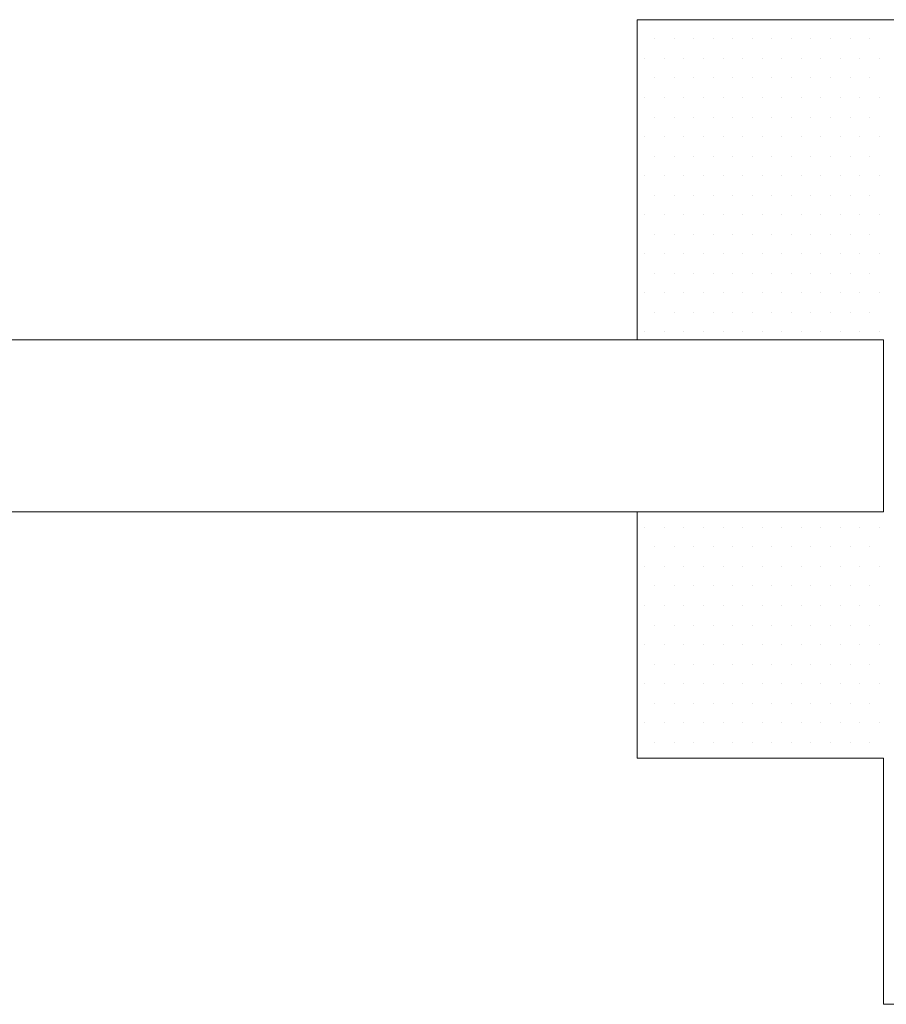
# Model space of a CAD drawing. Header units: metres. Extents: x 7168 to 12828, y 1523 to 3619.
# Tile 107 of 132: x 12254.42 to 12256.18, y 2137.66 to 2139.66. Entities that reach past the tile are written whole.
import ezdxf

# ---------------------------------------------------------------- set-up
doc = ezdxf.new("R2010")
doc.units = ezdxf.units.M
doc.layers.add('CIENKIE', color=4, linetype='Continuous')
doc.layers.add('GRUBE', color=7, linetype='Continuous')

msp = doc.modelspace()

# ---------------------------------------------------------------- linework, layer by layer
at = {"layer": 'CIENKIE', "color": 7, "lineweight": 0}
for p, q in [((12255.6708, 2139.624, -8835.8671), (12255.6708, 2139.624, -8835.8671)), ((12255.7061, 2139.624, -8835.8671), (12255.7061, 2139.624, -8835.8671)), ((12255.7458, 2139.624, -8835.8671), (12255.7458, 2139.624, -8835.8671)), ((12255.7855, 2139.624, -8835.8671), (12255.7855, 2139.624, -8835.8671)), ((12255.8252, 2139.624, -8835.8671), (12255.8252, 2139.624, -8835.8671)), ((12255.8649, 2139.624, -8835.8671), (12255.8649, 2139.624, -8835.8671)), ((12255.9046, 2139.624, -8835.8671), (12255.9046, 2139.624, -8835.8671)), ((12255.9442, 2139.624, -8835.8671), (12255.9442, 2139.624, -8835.8671)), ((12255.9839, 2139.624, -8835.8671), (12255.9839, 2139.624, -8835.8671)), ((12256.0236, 2139.624, -8835.8671), (12256.0236, 2139.624, -8835.8671)), ((12256.0633, 2139.624, -8835.8671), (12256.0633, 2139.624, -8835.8671)), ((12256.103, 2139.624, -8835.8671), (12256.103, 2139.624, -8835.8671)), ((12256.1427, 2139.624, -8835.8671), (12256.1427, 2139.624, -8835.8671)), ((12255.6708, 2139.5843, -8835.8671), (12255.6708, 2139.5843, -8835.8671)), ((12255.6863, 2139.5843, -8835.8671), (12255.6863, 2139.5843, -8835.8671)), ((12255.726, 2139.5843, -8835.8671), (12255.726, 2139.5843, -8835.8671)), ((12255.7656, 2139.5843, -8835.8671), (12255.7656, 2139.5843, -8835.8671)), ((12255.8053, 2139.5843, -8835.8671), (12255.8053, 2139.5843, -8835.8671)), ((12255.845, 2139.5843, -8835.8671), (12255.845, 2139.5843, -8835.8671)), ((12255.8847, 2139.5843, -8835.8671), (12255.8847, 2139.5843, -8835.8671)), ((12255.9244, 2139.5843, -8835.8671), (12255.9244, 2139.5843, -8835.8671)), ((12255.9641, 2139.5843, -8835.8671), (12255.9641, 2139.5843, -8835.8671)), ((12256.0038, 2139.5843, -8835.8671), (12256.0038, 2139.5843, -8835.8671)), ((12256.0435, 2139.5843, -8835.8671), (12256.0435, 2139.5843, -8835.8671)), ((12256.0831, 2139.5843, -8835.8671), (12256.0831, 2139.5843, -8835.8671)), ((12256.1228, 2139.5843, -8835.8671), (12256.1228, 2139.5843, -8835.8671)), ((12256.1625, 2139.5843, -8835.8671), (12256.1625, 2139.5843, -8835.8671)), ((12255.6708, 2139.5446, -8835.8671), (12255.6708, 2139.5446, -8835.8671)), ((12255.7061, 2139.5446, -8835.8671), (12255.7061, 2139.5446, -8835.8671)), ((12255.7458, 2139.5446, -8835.8671), (12255.7458, 2139.5446, -8835.8671)), ((12255.7855, 2139.5446, -8835.8671), (12255.7855, 2139.5446, -8835.8671)), ((12255.8252, 2139.5446, -8835.8671), (12255.8252, 2139.5446, -8835.8671)), ((12255.8649, 2139.5446, -8835.8671), (12255.8649, 2139.5446, -8835.8671)), ((12255.9046, 2139.5446, -8835.8671), (12255.9046, 2139.5446, -8835.8671)), ((12255.9442, 2139.5446, -8835.8671), (12255.9442, 2139.5446, -8835.8671)), ((12255.9839, 2139.5446, -8835.8671), (12255.9839, 2139.5446, -8835.8671)), ((12256.0236, 2139.5446, -8835.8671), (12256.0236, 2139.5446, -8835.8671)), ((12256.0633, 2139.5446, -8835.8671), (12256.0633, 2139.5446, -8835.8671)), ((12256.103, 2139.5446, -8835.8671), (12256.103, 2139.5446, -8835.8671)), ((12256.1427, 2139.5446, -8835.8671), (12256.1427, 2139.5446, -8835.8671)), ((12255.6708, 2139.5049, -8835.8671), (12255.6708, 2139.5049, -8835.8671)), ((12255.6863, 2139.5049, -8835.8671), (12255.6863, 2139.5049, -8835.8671)), ((12255.726, 2139.5049, -8835.8671), (12255.726, 2139.5049, -8835.8671)), ((12255.7656, 2139.5049, -8835.8671), (12255.7656, 2139.5049, -8835.8671)), ((12255.8053, 2139.5049, -8835.8671), (12255.8053, 2139.5049, -8835.8671)), ((12255.845, 2139.5049, -8835.8671), (12255.845, 2139.5049, -8835.8671)), ((12255.8847, 2139.5049, -8835.8671), (12255.8847, 2139.5049, -8835.8671)), ((12255.9244, 2139.5049, -8835.8671), (12255.9244, 2139.5049, -8835.8671)), ((12255.9641, 2139.5049, -8835.8671), (12255.9641, 2139.5049, -8835.8671)), ((12256.0038, 2139.5049, -8835.8671), (12256.0038, 2139.5049, -8835.8671)), ((12256.0435, 2139.5049, -8835.8671), (12256.0435, 2139.5049, -8835.8671)), ((12256.0831, 2139.5049, -8835.8671), (12256.0831, 2139.5049, -8835.8671)), ((12256.1228, 2139.5049, -8835.8671), (12256.1228, 2139.5049, -8835.8671)), ((12256.1625, 2139.5049, -8835.8671), (12256.1625, 2139.5049, -8835.8671)), ((12255.6708, 2139.4652, -8835.8671), (12255.6708, 2139.4652, -8835.8671)), ((12255.7061, 2139.4652, -8835.8671), (12255.7061, 2139.4652, -8835.8671)), ((12255.7458, 2139.4652, -8835.8671), (12255.7458, 2139.4652, -8835.8671)), ((12255.7855, 2139.4652, -8835.8671), (12255.7855, 2139.4652, -8835.8671)), ((12255.8252, 2139.4652, -8835.8671), (12255.8252, 2139.4652, -8835.8671)), ((12255.8649, 2139.4652, -8835.8671), (12255.8649, 2139.4652, -8835.8671)), ((12255.9046, 2139.4652, -8835.8671), (12255.9046, 2139.4652, -8835.8671)), ((12255.9442, 2139.4652, -8835.8671), (12255.9442, 2139.4652, -8835.8671)), ((12255.9839, 2139.4652, -8835.8671), (12255.9839, 2139.4652, -8835.8671)), ((12256.0236, 2139.4652, -8835.8671), (12256.0236, 2139.4652, -8835.8671)), ((12256.0633, 2139.4652, -8835.8671), (12256.0633, 2139.4652, -8835.8671)), ((12256.103, 2139.4652, -8835.8671), (12256.103, 2139.4652, -8835.8671)), ((12256.1427, 2139.4652, -8835.8671), (12256.1427, 2139.4652, -8835.8671)), ((12255.6708, 2139.4255, -8835.8671), (12255.6708, 2139.4255, -8835.8671)), ((12255.6863, 2139.4255, -8835.8671), (12255.6863, 2139.4255, -8835.8671)), ((12255.726, 2139.4255, -8835.8671), (12255.726, 2139.4255, -8835.8671)), ((12255.7656, 2139.4255, -8835.8671), (12255.7656, 2139.4255, -8835.8671)), ((12255.8053, 2139.4255, -8835.8671), (12255.8053, 2139.4255, -8835.8671)), ((12255.845, 2139.4255, -8835.8671), (12255.845, 2139.4255, -8835.8671)), ((12255.8847, 2139.4255, -8835.8671), (12255.8847, 2139.4255, -8835.8671)), ((12255.9244, 2139.4255, -8835.8671), (12255.9244, 2139.4255, -8835.8671)), ((12255.9641, 2139.4255, -8835.8671), (12255.9641, 2139.4255, -8835.8671)), ((12256.0038, 2139.4255, -8835.8671), (12256.0038, 2139.4255, -8835.8671)), ((12256.0435, 2139.4255, -8835.8671), (12256.0435, 2139.4255, -8835.8671)), ((12256.0831, 2139.4255, -8835.8671), (12256.0831, 2139.4255, -8835.8671)), ((12256.1228, 2139.4255, -8835.8671), (12256.1228, 2139.4255, -8835.8671)), ((12256.1625, 2139.4255, -8835.8671), (12256.1625, 2139.4255, -8835.8671)), ((12255.6708, 2139.3858, -8835.8671), (12255.6708, 2139.3858, -8835.8671)), ((12255.7061, 2139.3858, -8835.8671), (12255.7061, 2139.3858, -8835.8671)), ((12255.7458, 2139.3858, -8835.8671), (12255.7458, 2139.3858, -8835.8671)), ((12255.7855, 2139.3858, -8835.8671), (12255.7855, 2139.3858, -8835.8671)), ((12255.8252, 2139.3858, -8835.8671), (12255.8252, 2139.3858, -8835.8671)), ((12255.8649, 2139.3858, -8835.8671), (12255.8649, 2139.3858, -8835.8671)), ((12255.9046, 2139.3858, -8835.8671), (12255.9046, 2139.3858, -8835.8671)), ((12255.9442, 2139.3858, -8835.8671), (12255.9442, 2139.3858, -8835.8671)), ((12255.9839, 2139.3858, -8835.8671), (12255.9839, 2139.3858, -8835.8671)), ((12256.0236, 2139.3858, -8835.8671), (12256.0236, 2139.3858, -8835.8671)), ((12256.0633, 2139.3858, -8835.8671), (12256.0633, 2139.3858, -8835.8671)), ((12256.103, 2139.3858, -8835.8671), (12256.103, 2139.3858, -8835.8671)), ((12256.1427, 2139.3858, -8835.8671), (12256.1427, 2139.3858, -8835.8671)), ((12255.6708, 2139.3461, -8835.8671), (12255.6708, 2139.3461, -8835.8671)), ((12255.6863, 2139.3461, -8835.8671), (12255.6863, 2139.3461, -8835.8671)), ((12255.726, 2139.3461, -8835.8671), (12255.726, 2139.3461, -8835.8671)), ((12255.7656, 2139.3461, -8835.8671), (12255.7656, 2139.3461, -8835.8671)), ((12255.8053, 2139.3461, -8835.8671), (12255.8053, 2139.3461, -8835.8671)), ((12255.845, 2139.3461, -8835.8671), (12255.845, 2139.3461, -8835.8671)), ((12255.8847, 2139.3461, -8835.8671), (12255.8847, 2139.3461, -8835.8671)), ((12255.9244, 2139.3461, -8835.8671), (12255.9244, 2139.3461, -8835.8671)), ((12255.9641, 2139.3461, -8835.8671), (12255.9641, 2139.3461, -8835.8671)), ((12256.0038, 2139.3461, -8835.8671), (12256.0038, 2139.3461, -8835.8671)), ((12256.0435, 2139.3461, -8835.8671), (12256.0435, 2139.3461, -8835.8671)), ((12256.0831, 2139.3461, -8835.8671), (12256.0831, 2139.3461, -8835.8671)), ((12256.1228, 2139.3461, -8835.8671), (12256.1228, 2139.3461, -8835.8671)), ((12256.1625, 2139.3461, -8835.8671), (12256.1625, 2139.3461, -8835.8671)), ((12255.6708, 2139.3065, -8835.8671), (12255.6708, 2139.3065, -8835.8671)), ((12255.7061, 2139.3065, -8835.8671), (12255.7061, 2139.3065, -8835.8671)), ((12255.7458, 2139.3065, -8835.8671), (12255.7458, 2139.3065, -8835.8671)), ((12255.7855, 2139.3065, -8835.8671), (12255.7855, 2139.3065, -8835.8671)), ((12255.8252, 2139.3065, -8835.8671), (12255.8252, 2139.3065, -8835.8671)), ((12255.8649, 2139.3065, -8835.8671), (12255.8649, 2139.3065, -8835.8671)), ((12255.9046, 2139.3065, -8835.8671), (12255.9046, 2139.3065, -8835.8671)), ((12255.9442, 2139.3065, -8835.8671), (12255.9442, 2139.3065, -8835.8671)), ((12255.9839, 2139.3065, -8835.8671), (12255.9839, 2139.3065, -8835.8671)), ((12256.0236, 2139.3065, -8835.8671), (12256.0236, 2139.3065, -8835.8671)), ((12256.0633, 2139.3065, -8835.8671), (12256.0633, 2139.3065, -8835.8671)), ((12256.103, 2139.3065, -8835.8671), (12256.103, 2139.3065, -8835.8671)), ((12256.1427, 2139.3065, -8835.8671), (12256.1427, 2139.3065, -8835.8671)), ((12255.6708, 2139.2668, -8835.8671), (12255.6708, 2139.2668, -8835.8671)), ((12255.6863, 2139.2668, -8835.8671), (12255.6863, 2139.2668, -8835.8671)), ((12255.726, 2139.2668, -8835.8671), (12255.726, 2139.2668, -8835.8671)), ((12255.7656, 2139.2668, -8835.8671), (12255.7656, 2139.2668, -8835.8671)), ((12255.8053, 2139.2668, -8835.8671), (12255.8053, 2139.2668, -8835.8671)), ((12255.845, 2139.2668, -8835.8671), (12255.845, 2139.2668, -8835.8671)), ((12255.8847, 2139.2668, -8835.8671), (12255.8847, 2139.2668, -8835.8671)), ((12255.9244, 2139.2668, -8835.8671), (12255.9244, 2139.2668, -8835.8671)), ((12255.9641, 2139.2668, -8835.8671), (12255.9641, 2139.2668, -8835.8671)), ((12256.0038, 2139.2668, -8835.8671), (12256.0038, 2139.2668, -8835.8671)), ((12256.0435, 2139.2668, -8835.8671), (12256.0435, 2139.2668, -8835.8671)), ((12256.0831, 2139.2668, -8835.8671), (12256.0831, 2139.2668, -8835.8671)), ((12256.1228, 2139.2668, -8835.8671), (12256.1228, 2139.2668, -8835.8671)), ((12256.1625, 2139.2668, -8835.8671), (12256.1625, 2139.2668, -8835.8671)), ((12255.6708, 2139.2271, -8835.8671), (12255.6708, 2139.2271, -8835.8671)), ((12255.7061, 2139.2271, -8835.8671), (12255.7061, 2139.2271, -8835.8671)), ((12255.7458, 2139.2271, -8835.8671), (12255.7458, 2139.2271, -8835.8671)), ((12255.7855, 2139.2271, -8835.8671), (12255.7855, 2139.2271, -8835.8671)), ((12255.8252, 2139.2271, -8835.8671), (12255.8252, 2139.2271, -8835.8671)), ((12255.8649, 2139.2271, -8835.8671), (12255.8649, 2139.2271, -8835.8671)), ((12255.9046, 2139.2271, -8835.8671), (12255.9046, 2139.2271, -8835.8671)), ((12255.9442, 2139.2271, -8835.8671), (12255.9442, 2139.2271, -8835.8671)), ((12255.9839, 2139.2271, -8835.8671), (12255.9839, 2139.2271, -8835.8671)), ((12256.0236, 2139.2271, -8835.8671), (12256.0236, 2139.2271, -8835.8671)), ((12256.0633, 2139.2271, -8835.8671), (12256.0633, 2139.2271, -8835.8671)), ((12256.103, 2139.2271, -8835.8671), (12256.103, 2139.2271, -8835.8671)), ((12256.1427, 2139.2271, -8835.8671), (12256.1427, 2139.2271, -8835.8671)), ((12255.6708, 2139.1874, -8835.8671), (12255.6708, 2139.1874, -8835.8671)), ((12255.6863, 2139.1874, -8835.8671), (12255.6863, 2139.1874, -8835.8671)), ((12255.726, 2139.1874, -8835.8671), (12255.726, 2139.1874, -8835.8671)), ((12255.7656, 2139.1874, -8835.8671), (12255.7656, 2139.1874, -8835.8671)), ((12255.8053, 2139.1874, -8835.8671), (12255.8053, 2139.1874, -8835.8671)), ((12255.845, 2139.1874, -8835.8671), (12255.845, 2139.1874, -8835.8671)), ((12255.8847, 2139.1874, -8835.8671), (12255.8847, 2139.1874, -8835.8671)), ((12255.9244, 2139.1874, -8835.8671), (12255.9244, 2139.1874, -8835.8671)), ((12255.9641, 2139.1874, -8835.8671), (12255.9641, 2139.1874, -8835.8671)), ((12256.0038, 2139.1874, -8835.8671), (12256.0038, 2139.1874, -8835.8671)), ((12256.0435, 2139.1874, -8835.8671), (12256.0435, 2139.1874, -8835.8671)), ((12256.0831, 2139.1874, -8835.8671), (12256.0831, 2139.1874, -8835.8671)), ((12256.1228, 2139.1874, -8835.8671), (12256.1228, 2139.1874, -8835.8671)), ((12256.1625, 2139.1874, -8835.8671), (12256.1625, 2139.1874, -8835.8671)), ((12255.6708, 2139.1477, -8835.8671), (12255.6708, 2139.1477, -8835.8671)), ((12255.7061, 2139.1477, -8835.8671), (12255.7061, 2139.1477, -8835.8671)), ((12255.7458, 2139.1477, -8835.8671), (12255.7458, 2139.1477, -8835.8671)), ((12255.7855, 2139.1477, -8835.8671), (12255.7855, 2139.1477, -8835.8671)), ((12255.8252, 2139.1477, -8835.8671), (12255.8252, 2139.1477, -8835.8671)), ((12255.8649, 2139.1477, -8835.8671), (12255.8649, 2139.1477, -8835.8671)), ((12255.9046, 2139.1477, -8835.8671), (12255.9046, 2139.1477, -8835.8671)), ((12255.9442, 2139.1477, -8835.8671), (12255.9442, 2139.1477, -8835.8671)), ((12255.9839, 2139.1477, -8835.8671), (12255.9839, 2139.1477, -8835.8671)), ((12256.0236, 2139.1477, -8835.8671), (12256.0236, 2139.1477, -8835.8671)), ((12256.0633, 2139.1477, -8835.8671), (12256.0633, 2139.1477, -8835.8671)), ((12256.103, 2139.1477, -8835.8671), (12256.103, 2139.1477, -8835.8671)), ((12256.1427, 2139.1477, -8835.8671), (12256.1427, 2139.1477, -8835.8671)), ((12255.6708, 2139.108, -8835.8671), (12255.6708, 2139.108, -8835.8671)), ((12255.6863, 2139.108, -8835.8671), (12255.6863, 2139.108, -8835.8671)), ((12255.726, 2139.108, -8835.8671), (12255.726, 2139.108, -8835.8671)), ((12255.7656, 2139.108, -8835.8671), (12255.7656, 2139.108, -8835.8671)), ((12255.8053, 2139.108, -8835.8671), (12255.8053, 2139.108, -8835.8671)), ((12255.845, 2139.108, -8835.8671), (12255.845, 2139.108, -8835.8671)), ((12255.8847, 2139.108, -8835.8671), (12255.8847, 2139.108, -8835.8671)), ((12255.9244, 2139.108, -8835.8671), (12255.9244, 2139.108, -8835.8671)), ((12255.9641, 2139.108, -8835.8671), (12255.9641, 2139.108, -8835.8671)), ((12256.0038, 2139.108, -8835.8671), (12256.0038, 2139.108, -8835.8671)), ((12256.0435, 2139.108, -8835.8671), (12256.0435, 2139.108, -8835.8671)), ((12256.0831, 2139.108, -8835.8671), (12256.0831, 2139.108, -8835.8671)), ((12256.1228, 2139.108, -8835.8671), (12256.1228, 2139.108, -8835.8671)), ((12256.1625, 2139.108, -8835.8671), (12256.1625, 2139.108, -8835.8671)), ((12255.6708, 2139.0683, -8835.8671), (12255.6708, 2139.0683, -8835.8671)), ((12255.7061, 2139.0683, -8835.8671), (12255.7061, 2139.0683, -8835.8671)), ((12255.7458, 2139.0683, -8835.8671), (12255.7458, 2139.0683, -8835.8671)), ((12255.7855, 2139.0683, -8835.8671), (12255.7855, 2139.0683, -8835.8671)), ((12255.8252, 2139.0683, -8835.8671), (12255.8252, 2139.0683, -8835.8671)), ((12255.8649, 2139.0683, -8835.8671), (12255.8649, 2139.0683, -8835.8671)), ((12255.9046, 2139.0683, -8835.8671), (12255.9046, 2139.0683, -8835.8671)), ((12255.9442, 2139.0683, -8835.8671), (12255.9442, 2139.0683, -8835.8671)), ((12255.9839, 2139.0683, -8835.8671), (12255.9839, 2139.0683, -8835.8671)), ((12256.0236, 2139.0683, -8835.8671), (12256.0236, 2139.0683, -8835.8671)), ((12256.0633, 2139.0683, -8835.8671), (12256.0633, 2139.0683, -8835.8671)), ((12256.103, 2139.0683, -8835.8671), (12256.103, 2139.0683, -8835.8671)), ((12256.1427, 2139.0683, -8835.8671), (12256.1427, 2139.0683, -8835.8671)), ((12255.6708, 2139.0286, -8835.8671), (12255.6708, 2139.0286, -8835.8671)), ((12255.6863, 2139.0286, -8835.8671), (12255.6863, 2139.0286, -8835.8671)), ((12255.726, 2139.0286, -8835.8671), (12255.726, 2139.0286, -8835.8671)), ((12255.7656, 2139.0286, -8835.8671), (12255.7656, 2139.0286, -8835.8671)), ((12255.8053, 2139.0286, -8835.8671), (12255.8053, 2139.0286, -8835.8671)), ((12255.845, 2139.0286, -8835.8671), (12255.845, 2139.0286, -8835.8671)), ((12255.8847, 2139.0286, -8835.8671), (12255.8847, 2139.0286, -8835.8671)), ((12255.9244, 2139.0286, -8835.8671), (12255.9244, 2139.0286, -8835.8671)), ((12255.9641, 2139.0286, -8835.8671), (12255.9641, 2139.0286, -8835.8671)), ((12256.0038, 2139.0286, -8835.8671), (12256.0038, 2139.0286, -8835.8671)), ((12256.0435, 2139.0286, -8835.8671), (12256.0435, 2139.0286, -8835.8671)), ((12256.0831, 2139.0286, -8835.8671), (12256.0831, 2139.0286, -8835.8671)), ((12256.1228, 2139.0286, -8835.8671), (12256.1228, 2139.0286, -8835.8671)), ((12256.1625, 2139.0286, -8835.8671), (12256.1625, 2139.0286, -8835.8671)), ((12252.0208, 2139.013, -8835.8671), (12256.1708, 2139.013, -8835.8671)), ((12256.1708, 2138.989, -8835.8671), (12256.1708, 2138.989, -8835.8671)), ((12256.1708, 2138.9493, -8835.8671), (12256.1708, 2138.9493, -8835.8671)), ((12256.1708, 2138.9096, -8835.8671), (12256.1708, 2138.9096, -8835.8671)), ((12256.1708, 2138.8699, -8835.8671), (12256.1708, 2138.8699, -8835.8671)), ((12256.1708, 2138.8302, -8835.8671), (12256.1708, 2138.8302, -8835.8671)), ((12256.1708, 2138.7905, -8835.8671), (12256.1708, 2138.7905, -8835.8671)), ((12256.1708, 2138.7508, -8835.8671), (12256.1708, 2138.7508, -8835.8671)), ((12256.1708, 2138.7111, -8835.8671), (12256.1708, 2138.7111, -8835.8671)), ((12256.1708, 2138.6715, -8835.8671), (12256.1708, 2138.6715, -8835.8671)), ((12255.6708, 2138.6318, -8835.8671), (12255.6708, 2138.6318, -8835.8671)), ((12255.6863, 2138.6318, -8835.8671), (12255.6863, 2138.6318, -8835.8671)), ((12255.726, 2138.6318, -8835.8671), (12255.726, 2138.6318, -8835.8671)), ((12255.7656, 2138.6318, -8835.8671), (12255.7656, 2138.6318, -8835.8671)), ((12255.8053, 2138.6318, -8835.8671), (12255.8053, 2138.6318, -8835.8671)), ((12255.845, 2138.6318, -8835.8671), (12255.845, 2138.6318, -8835.8671)), ((12255.8847, 2138.6318, -8835.8671), (12255.8847, 2138.6318, -8835.8671)), ((12255.9244, 2138.6318, -8835.8671), (12255.9244, 2138.6318, -8835.8671)), ((12255.9641, 2138.6318, -8835.8671), (12255.9641, 2138.6318, -8835.8671)), ((12256.0038, 2138.6318, -8835.8671), (12256.0038, 2138.6318, -8835.8671)), ((12256.0435, 2138.6318, -8835.8671), (12256.0435, 2138.6318, -8835.8671)), ((12256.0831, 2138.6318, -8835.8671), (12256.0831, 2138.6318, -8835.8671)), ((12256.1228, 2138.6318, -8835.8671), (12256.1228, 2138.6318, -8835.8671)), ((12256.1625, 2138.6318, -8835.8671), (12256.1625, 2138.6318, -8835.8671)), ((12255.6708, 2138.5921, -8835.8671), (12255.6708, 2138.5921, -8835.8671)), ((12255.7061, 2138.5921, -8835.8671), (12255.7061, 2138.5921, -8835.8671)), ((12255.7458, 2138.5921, -8835.8671), (12255.7458, 2138.5921, -8835.8671)), ((12255.7855, 2138.5921, -8835.8671), (12255.7855, 2138.5921, -8835.8671)), ((12255.8252, 2138.5921, -8835.8671), (12255.8252, 2138.5921, -8835.8671)), ((12255.8649, 2138.5921, -8835.8671), (12255.8649, 2138.5921, -8835.8671)), ((12255.9046, 2138.5921, -8835.8671), (12255.9046, 2138.5921, -8835.8671)), ((12255.9442, 2138.5921, -8835.8671), (12255.9442, 2138.5921, -8835.8671)), ((12255.9839, 2138.5921, -8835.8671), (12255.9839, 2138.5921, -8835.8671)), ((12256.0236, 2138.5921, -8835.8671), (12256.0236, 2138.5921, -8835.8671)), ((12256.0633, 2138.5921, -8835.8671), (12256.0633, 2138.5921, -8835.8671)), ((12256.103, 2138.5921, -8835.8671), (12256.103, 2138.5921, -8835.8671)), ((12256.1427, 2138.5921, -8835.8671), (12256.1427, 2138.5921, -8835.8671)), ((12255.6708, 2138.5524, -8835.8671), (12255.6708, 2138.5524, -8835.8671)), ((12255.6863, 2138.5524, -8835.8671), (12255.6863, 2138.5524, -8835.8671)), ((12255.726, 2138.5524, -8835.8671), (12255.726, 2138.5524, -8835.8671)), ((12255.7656, 2138.5524, -8835.8671), (12255.7656, 2138.5524, -8835.8671)), ((12255.8053, 2138.5524, -8835.8671), (12255.8053, 2138.5524, -8835.8671)), ((12255.845, 2138.5524, -8835.8671), (12255.845, 2138.5524, -8835.8671)), ((12255.8847, 2138.5524, -8835.8671), (12255.8847, 2138.5524, -8835.8671)), ((12255.9244, 2138.5524, -8835.8671), (12255.9244, 2138.5524, -8835.8671)), ((12255.9641, 2138.5524, -8835.8671), (12255.9641, 2138.5524, -8835.8671)), ((12256.0038, 2138.5524, -8835.8671), (12256.0038, 2138.5524, -8835.8671)), ((12256.0435, 2138.5524, -8835.8671), (12256.0435, 2138.5524, -8835.8671)), ((12256.0831, 2138.5524, -8835.8671), (12256.0831, 2138.5524, -8835.8671)), ((12256.1228, 2138.5524, -8835.8671), (12256.1228, 2138.5524, -8835.8671)), ((12256.1625, 2138.5524, -8835.8671), (12256.1625, 2138.5524, -8835.8671)), ((12255.6708, 2138.5127, -8835.8671), (12255.6708, 2138.5127, -8835.8671)), ((12255.7061, 2138.5127, -8835.8671), (12255.7061, 2138.5127, -8835.8671)), ((12255.7458, 2138.5127, -8835.8671), (12255.7458, 2138.5127, -8835.8671)), ((12255.7855, 2138.5127, -8835.8671), (12255.7855, 2138.5127, -8835.8671)), ((12255.8252, 2138.5127, -8835.8671), (12255.8252, 2138.5127, -8835.8671)), ((12255.8649, 2138.5127, -8835.8671), (12255.8649, 2138.5127, -8835.8671)), ((12255.9046, 2138.5127, -8835.8671), (12255.9046, 2138.5127, -8835.8671)), ((12255.9442, 2138.5127, -8835.8671), (12255.9442, 2138.5127, -8835.8671)), ((12255.9839, 2138.5127, -8835.8671), (12255.9839, 2138.5127, -8835.8671)), ((12256.0236, 2138.5127, -8835.8671), (12256.0236, 2138.5127, -8835.8671)), ((12256.0633, 2138.5127, -8835.8671), (12256.0633, 2138.5127, -8835.8671)), ((12256.103, 2138.5127, -8835.8671), (12256.103, 2138.5127, -8835.8671)), ((12256.1427, 2138.5127, -8835.8671), (12256.1427, 2138.5127, -8835.8671)), ((12255.6708, 2138.473, -8835.8671), (12255.6708, 2138.473, -8835.8671)), ((12255.6863, 2138.473, -8835.8671), (12255.6863, 2138.473, -8835.8671)), ((12255.726, 2138.473, -8835.8671), (12255.726, 2138.473, -8835.8671)), ((12255.7656, 2138.473, -8835.8671), (12255.7656, 2138.473, -8835.8671)), ((12255.8053, 2138.473, -8835.8671), (12255.8053, 2138.473, -8835.8671)), ((12255.845, 2138.473, -8835.8671), (12255.845, 2138.473, -8835.8671)), ((12255.8847, 2138.473, -8835.8671), (12255.8847, 2138.473, -8835.8671)), ((12255.9244, 2138.473, -8835.8671), (12255.9244, 2138.473, -8835.8671)), ((12255.9641, 2138.473, -8835.8671), (12255.9641, 2138.473, -8835.8671)), ((12256.0038, 2138.473, -8835.8671), (12256.0038, 2138.473, -8835.8671)), ((12256.0435, 2138.473, -8835.8671), (12256.0435, 2138.473, -8835.8671)), ((12256.0831, 2138.473, -8835.8671), (12256.0831, 2138.473, -8835.8671)), ((12256.1228, 2138.473, -8835.8671), (12256.1228, 2138.473, -8835.8671)), ((12256.1625, 2138.473, -8835.8671), (12256.1625, 2138.473, -8835.8671)), ((12255.6708, 2138.4333, -8835.8671), (12255.6708, 2138.4333, -8835.8671)), ((12255.7061, 2138.4333, -8835.8671), (12255.7061, 2138.4333, -8835.8671)), ((12255.7458, 2138.4333, -8835.8671), (12255.7458, 2138.4333, -8835.8671)), ((12255.7855, 2138.4333, -8835.8671), (12255.7855, 2138.4333, -8835.8671)), ((12255.8252, 2138.4333, -8835.8671), (12255.8252, 2138.4333, -8835.8671)), ((12255.8649, 2138.4333, -8835.8671), (12255.8649, 2138.4333, -8835.8671)), ((12255.9046, 2138.4333, -8835.8671), (12255.9046, 2138.4333, -8835.8671)), ((12255.9442, 2138.4333, -8835.8671), (12255.9442, 2138.4333, -8835.8671)), ((12255.9839, 2138.4333, -8835.8671), (12255.9839, 2138.4333, -8835.8671)), ((12256.0236, 2138.4333, -8835.8671), (12256.0236, 2138.4333, -8835.8671)), ((12256.0633, 2138.4333, -8835.8671), (12256.0633, 2138.4333, -8835.8671)), ((12256.103, 2138.4333, -8835.8671), (12256.103, 2138.4333, -8835.8671)), ((12256.1427, 2138.4333, -8835.8671), (12256.1427, 2138.4333, -8835.8671)), ((12255.6708, 2138.3936, -8835.8671), (12255.6708, 2138.3936, -8835.8671)), ((12255.6863, 2138.3936, -8835.8671), (12255.6863, 2138.3936, -8835.8671)), ((12255.726, 2138.3936, -8835.8671), (12255.726, 2138.3936, -8835.8671)), ((12255.7656, 2138.3936, -8835.8671), (12255.7656, 2138.3936, -8835.8671)), ((12255.8053, 2138.3936, -8835.8671), (12255.8053, 2138.3936, -8835.8671)), ((12255.845, 2138.3936, -8835.8671), (12255.845, 2138.3936, -8835.8671)), ((12255.8847, 2138.3936, -8835.8671), (12255.8847, 2138.3936, -8835.8671)), ((12255.9244, 2138.3936, -8835.8671), (12255.9244, 2138.3936, -8835.8671)), ((12255.9641, 2138.3936, -8835.8671), (12255.9641, 2138.3936, -8835.8671)), ((12256.0038, 2138.3936, -8835.8671), (12256.0038, 2138.3936, -8835.8671)), ((12256.0435, 2138.3936, -8835.8671), (12256.0435, 2138.3936, -8835.8671)), ((12256.0831, 2138.3936, -8835.8671), (12256.0831, 2138.3936, -8835.8671)), ((12256.1228, 2138.3936, -8835.8671), (12256.1228, 2138.3936, -8835.8671)), ((12256.1625, 2138.3936, -8835.8671), (12256.1625, 2138.3936, -8835.8671)), ((12255.6708, 2138.354, -8835.8671), (12255.6708, 2138.354, -8835.8671)), ((12255.7061, 2138.354, -8835.8671), (12255.7061, 2138.354, -8835.8671)), ((12255.7458, 2138.354, -8835.8671), (12255.7458, 2138.354, -8835.8671)), ((12255.7855, 2138.354, -8835.8671), (12255.7855, 2138.354, -8835.8671)), ((12255.8252, 2138.354, -8835.8671), (12255.8252, 2138.354, -8835.8671)), ((12255.8649, 2138.354, -8835.8671), (12255.8649, 2138.354, -8835.8671)), ((12255.9046, 2138.354, -8835.8671), (12255.9046, 2138.354, -8835.8671)), ((12255.9442, 2138.354, -8835.8671), (12255.9442, 2138.354, -8835.8671)), ((12255.9839, 2138.354, -8835.8671), (12255.9839, 2138.354, -8835.8671)), ((12256.0236, 2138.354, -8835.8671), (12256.0236, 2138.354, -8835.8671)), ((12256.0633, 2138.354, -8835.8671), (12256.0633, 2138.354, -8835.8671)), ((12256.103, 2138.354, -8835.8671), (12256.103, 2138.354, -8835.8671)), ((12256.1427, 2138.354, -8835.8671), (12256.1427, 2138.354, -8835.8671)), ((12255.6708, 2138.3143, -8835.8671), (12255.6708, 2138.3143, -8835.8671)), ((12255.6863, 2138.3143, -8835.8671), (12255.6863, 2138.3143, -8835.8671)), ((12255.726, 2138.3143, -8835.8671), (12255.726, 2138.3143, -8835.8671)), ((12255.7656, 2138.3143, -8835.8671), (12255.7656, 2138.3143, -8835.8671)), ((12255.8053, 2138.3143, -8835.8671), (12255.8053, 2138.3143, -8835.8671)), ((12255.845, 2138.3143, -8835.8671), (12255.845, 2138.3143, -8835.8671)), ((12255.8847, 2138.3143, -8835.8671), (12255.8847, 2138.3143, -8835.8671)), ((12255.9244, 2138.3143, -8835.8671), (12255.9244, 2138.3143, -8835.8671)), ((12255.9641, 2138.3143, -8835.8671), (12255.9641, 2138.3143, -8835.8671)), ((12256.0038, 2138.3143, -8835.8671), (12256.0038, 2138.3143, -8835.8671)), ((12256.0435, 2138.3143, -8835.8671), (12256.0435, 2138.3143, -8835.8671)), ((12256.0831, 2138.3143, -8835.8671), (12256.0831, 2138.3143, -8835.8671)), ((12256.1228, 2138.3143, -8835.8671), (12256.1228, 2138.3143, -8835.8671)), ((12256.1625, 2138.3143, -8835.8671), (12256.1625, 2138.3143, -8835.8671)), ((12255.6708, 2138.2746, -8835.8671), (12255.6708, 2138.2746, -8835.8671)), ((12255.7061, 2138.2746, -8835.8671), (12255.7061, 2138.2746, -8835.8671)), ((12255.7458, 2138.2746, -8835.8671), (12255.7458, 2138.2746, -8835.8671)), ((12255.7855, 2138.2746, -8835.8671), (12255.7855, 2138.2746, -8835.8671)), ((12255.8252, 2138.2746, -8835.8671), (12255.8252, 2138.2746, -8835.8671)), ((12255.8649, 2138.2746, -8835.8671), (12255.8649, 2138.2746, -8835.8671)), ((12255.9046, 2138.2746, -8835.8671), (12255.9046, 2138.2746, -8835.8671)), ((12255.9442, 2138.2746, -8835.8671), (12255.9442, 2138.2746, -8835.8671)), ((12255.9839, 2138.2746, -8835.8671), (12255.9839, 2138.2746, -8835.8671)), ((12256.0236, 2138.2746, -8835.8671), (12256.0236, 2138.2746, -8835.8671)), ((12256.0633, 2138.2746, -8835.8671), (12256.0633, 2138.2746, -8835.8671)), ((12256.103, 2138.2746, -8835.8671), (12256.103, 2138.2746, -8835.8671)), ((12256.1427, 2138.2746, -8835.8671), (12256.1427, 2138.2746, -8835.8671)), ((12255.6708, 2138.2349, -8835.8671), (12255.6708, 2138.2349, -8835.8671)), ((12255.6863, 2138.2349, -8835.8671), (12255.6863, 2138.2349, -8835.8671)), ((12255.726, 2138.2349, -8835.8671), (12255.726, 2138.2349, -8835.8671)), ((12255.7656, 2138.2349, -8835.8671), (12255.7656, 2138.2349, -8835.8671)), ((12255.8053, 2138.2349, -8835.8671), (12255.8053, 2138.2349, -8835.8671)), ((12255.845, 2138.2349, -8835.8671), (12255.845, 2138.2349, -8835.8671)), ((12255.8847, 2138.2349, -8835.8671), (12255.8847, 2138.2349, -8835.8671)), ((12255.9244, 2138.2349, -8835.8671), (12255.9244, 2138.2349, -8835.8671)), ((12255.9641, 2138.2349, -8835.8671), (12255.9641, 2138.2349, -8835.8671)), ((12256.0038, 2138.2349, -8835.8671), (12256.0038, 2138.2349, -8835.8671)), ((12256.0435, 2138.2349, -8835.8671), (12256.0435, 2138.2349, -8835.8671)), ((12256.0831, 2138.2349, -8835.8671), (12256.0831, 2138.2349, -8835.8671)), ((12256.1228, 2138.2349, -8835.8671), (12256.1228, 2138.2349, -8835.8671)), ((12256.1625, 2138.2349, -8835.8671), (12256.1625, 2138.2349, -8835.8671)), ((12255.6708, 2138.1952, -8835.8671), (12255.6708, 2138.1952, -8835.8671)), ((12255.7061, 2138.1952, -8835.8671), (12255.7061, 2138.1952, -8835.8671)), ((12255.7458, 2138.1952, -8835.8671), (12255.7458, 2138.1952, -8835.8671)), ((12255.7855, 2138.1952, -8835.8671), (12255.7855, 2138.1952, -8835.8671)), ((12255.8252, 2138.1952, -8835.8671), (12255.8252, 2138.1952, -8835.8671)), ((12255.8649, 2138.1952, -8835.8671), (12255.8649, 2138.1952, -8835.8671)), ((12255.9046, 2138.1952, -8835.8671), (12255.9046, 2138.1952, -8835.8671)), ((12255.9442, 2138.1952, -8835.8671), (12255.9442, 2138.1952, -8835.8671)), ((12255.9839, 2138.1952, -8835.8671), (12255.9839, 2138.1952, -8835.8671)), ((12256.0236, 2138.1952, -8835.8671), (12256.0236, 2138.1952, -8835.8671)), ((12256.0633, 2138.1952, -8835.8671), (12256.0633, 2138.1952, -8835.8671)), ((12256.103, 2138.1952, -8835.8671), (12256.103, 2138.1952, -8835.8671)), ((12256.1427, 2138.1952, -8835.8671), (12256.1427, 2138.1952, -8835.8671)), ((12256.1708, 2138.1555, -8835.8671), (12256.1708, 2138.1555, -8835.8671)), ((12256.1708, 2138.1158, -8835.8671), (12256.1708, 2138.1158, -8835.8671)), ((12256.1708, 2138.0761, -8835.8671), (12256.1708, 2138.0761, -8835.8671)), ((12256.1708, 2138.0365, -8835.8671), (12256.1708, 2138.0365, -8835.8671)), ((12256.1708, 2137.9968, -8835.8671), (12256.1708, 2137.9968, -8835.8671)), ((12256.1708, 2137.9571, -8835.8671), (12256.1708, 2137.9571, -8835.8671)), ((12256.1708, 2137.9174, -8835.8671), (12256.1708, 2137.9174, -8835.8671)), ((12256.1708, 2137.8777, -8835.8671), (12256.1708, 2137.8777, -8835.8671)), ((12256.1708, 2137.838, -8835.8671), (12256.1708, 2137.838, -8835.8671)), ((12256.1708, 2137.7983, -8835.8671), (12256.1708, 2137.7983, -8835.8671)), ((12256.1708, 2137.7586, -8835.8671), (12256.1708, 2137.7586, -8835.8671)), ((12256.1708, 2137.719, -8835.8671), (12256.1708, 2137.719, -8835.8671)), ((12256.1708, 2137.6793, -8835.8671), (12256.1708, 2137.6793, -8835.8671))]:
    msp.add_line(p, q, dxfattribs=at)
at = {"layer": 'GRUBE', "color": 7, "lineweight": 0}
for p, q in [((12255.6708, 2139.663, -8835.8671), (12257.6708, 2139.663, -8835.8671)), ((12255.6708, 2139.663, -8835.8671), (12255.6708, 2139.013, -8835.8671)), ((12255.6708, 2139.013, -8835.8671), (12256.1708, 2139.013, -8835.8671)), ((12256.1708, 2139.013, -8835.8671), (12256.1708, 2138.663, -8835.8671)), ((12251.6708, 2138.663, -8835.8671), (12256.1708, 2138.663, -8835.8671)), ((12256.1708, 2138.663, -8835.8671), (12251.6708, 2138.663, -8835.8671)), ((12255.6708, 2138.663, -8835.8671), (12255.6708, 2138.163, -8835.8671)), ((12255.6708, 2138.163, -8835.8671), (12256.1708, 2138.163, -8835.8671)), ((12256.1708, 2138.163, -8835.8671), (12256.1708, 2137.663, -8835.8671)), ((12256.1708, 2137.663, -8835.8671), (12257.1708, 2137.663, -8835.8671))]:
    msp.add_line(p, q, dxfattribs=at)

doc.saveas('drawing.dxf')
